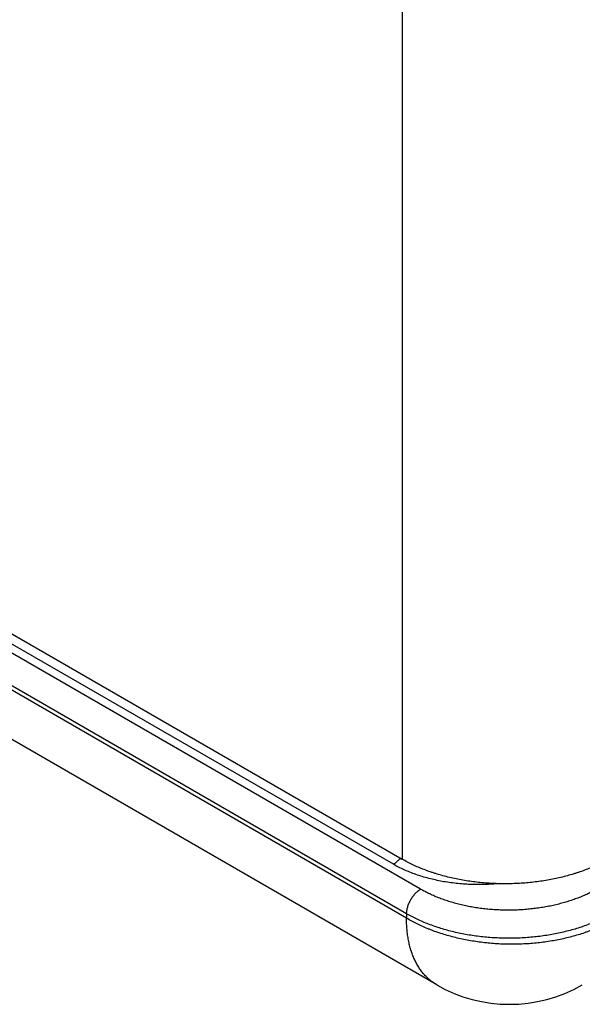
# Model space of a CAD drawing. Header units: inches. Extents: x 0 to 22, y 0 to 17.
# Tile 16 of 56: x 5.434 to 5.821, y 10.654 to 11.33. Entities that reach past the tile are written whole.
import ezdxf

# ---------------------------------------------------------------- set-up
doc = ezdxf.new("R2010")
doc.units = ezdxf.units.IN
doc.header["$LTSCALE"] = 1.21
doc.header["$MEASUREMENT"] = 0
doc.layers.get('0').update_dxf_attribs({"linetype": 'CONTINUOUS'})

msp = doc.modelspace()

# ---------------------------------------------------------------- linework, layer by layer
at = {"color": 6, "linetype": 'Continuous'}
for p, q in [((5.69682, 13.34893), (5.69682, 10.75336)), ((5.69981, 10.71285), (5.23798, 10.9795)), ((5.36023, 10.9477), (5.69682, 10.75336)), ((5.70951, 10.73275), (5.34948, 10.94063)), ((5.69076, 10.7499), (5.355, 10.94376)), ((5.72052, 10.66708), (5.25855, 10.93381)), ((5.69985, 10.71592), (5.33982, 10.9238)), ((5.69985, 10.71592), (5.69981, 10.71285))]:
    msp.add_line(p, q, dxfattribs=at)
msp.add_arc((5.77052, 10.75368), 0.1, 239.99858, 300.00141, dxfattribs=at)
for points, knots in [([(5.69547, 10.75407), (5.69512, 10.75364), (5.69457, 10.75301), (5.69379, 10.75223), (5.6932, 10.75169), (5.6926, 10.75118), (5.69199, 10.75071), (5.69138, 10.75028), (5.69097, 10.75002), (5.69076, 10.7499)], [0, 0, 0, 0, 0.265371, 0.395061, 0.522287, 0.646712, 0.768007, 0.885864, 1, 1, 1, 1]), ([(5.76345, 10.73661), (5.76181, 10.73644), (5.75853, 10.73618), (5.75359, 10.73594), (5.74864, 10.73588), (5.74369, 10.73599), (5.73876, 10.73626), (5.73387, 10.73671), (5.72904, 10.73732), (5.72429, 10.7381), (5.71962, 10.73905), (5.71506, 10.74015), (5.71062, 10.74141), (5.70632, 10.74281), (5.70217, 10.74437), (5.69819, 10.74606), (5.69439, 10.74789), (5.69195, 10.74922), (5.69076, 10.7499)], [0, 0, 0, 0, 0.065724, 0.131701, 0.197778, 0.263801, 0.329618, 0.395077, 0.460029, 0.524329, 0.587836, 0.650418, 0.711945, 0.772299, 0.83137, 0.889066, 0.945305, 1, 1, 1, 1]), ([(5.83824, 10.75336), (5.83707, 10.75269), (5.83467, 10.75137), (5.83096, 10.74952), (5.82709, 10.74778), (5.82307, 10.74615), (5.81963, 10.74489), (5.81681, 10.74394), (5.81393, 10.74303), (5.81027, 10.74196), (5.80578, 10.74082), (5.8012, 10.7398), (5.79654, 10.73891), (5.79182, 10.73816), (5.78703, 10.73754), (5.7822, 10.73705), (5.77733, 10.73671), (5.77243, 10.7365), (5.76753, 10.73643), (5.76262, 10.7365), (5.75773, 10.73671), (5.75286, 10.73705), (5.74803, 10.73754), (5.74324, 10.73816), (5.73851, 10.73891), (5.73385, 10.7398), (5.72928, 10.74082), (5.72479, 10.74196), (5.72112, 10.74303), (5.71824, 10.74394), (5.71543, 10.74489), (5.71198, 10.74615), (5.70797, 10.74778), (5.7041, 10.74952), (5.70038, 10.75137), (5.69799, 10.75269), (5.69682, 10.75336)], [0, 0, 0, 0, 0.027543, 0.055775, 0.084659, 0.114153, 0.144215, 0.159445, 0.174802, 0.20587, 0.23738, 0.269291, 0.30156, 0.334143, 0.366993, 0.400056, 0.433282, 0.466614, 0.5, 0.533386, 0.566718, 0.599944, 0.633007, 0.665857, 0.69844, 0.730709, 0.76262, 0.79413, 0.825198, 0.840555, 0.855785, 0.885847, 0.915341, 0.944225, 0.972457, 1, 1, 1, 1]), ([(5.69985, 10.71592), (5.69985, 10.7161), (5.69986, 10.71648), (5.6999, 10.71704), (5.69996, 10.71762), (5.70007, 10.71841), (5.70026, 10.71942), (5.70058, 10.72064), (5.70098, 10.72187), (5.70147, 10.72309), (5.70203, 10.7243), (5.70267, 10.72548), (5.70337, 10.72662), (5.70413, 10.72772), (5.70494, 10.72876), (5.70579, 10.72973), (5.70669, 10.73062), (5.70746, 10.7313), (5.70809, 10.73179), (5.70856, 10.73214), (5.70903, 10.73246), (5.70935, 10.73265), (5.70951, 10.73275)], [0, 0, 0, 0, 0.027443, 0.055597, 0.084425, 0.113885, 0.174508, 0.237098, 0.301268, 0.366645, 0.432839, 0.499452, 0.566085, 0.632336, 0.697806, 0.762105, 0.824857, 0.88567, 0.915234, 0.944171, 0.97244, 1, 1, 1, 1]), ([(5.83147, 10.73335), (5.83046, 10.73276), (5.82839, 10.7316), (5.82518, 10.72998), (5.82185, 10.72845), (5.81839, 10.72701), (5.81481, 10.72568), (5.81113, 10.72445), (5.80735, 10.72332), (5.80348, 10.7223), (5.79953, 10.7214), (5.79552, 10.7206), (5.79144, 10.71993), (5.78731, 10.71937), (5.78314, 10.71893), (5.77894, 10.7186), (5.77472, 10.7184), (5.77049, 10.71832), (5.76626, 10.71836), (5.76204, 10.71852), (5.75784, 10.7188), (5.75367, 10.7192), (5.74954, 10.71972), (5.74546, 10.72036), (5.74144, 10.72111), (5.7375, 10.72198), (5.73363, 10.72296), (5.72985, 10.72404), (5.72617, 10.72524), (5.72259, 10.72654), (5.71913, 10.72794), (5.71579, 10.72944), (5.71259, 10.73103), (5.71052, 10.73216), (5.70951, 10.73275)], [0, 0, 0, 0, 0.027681, 0.056009, 0.084955, 0.11449, 0.144584, 0.175202, 0.206306, 0.237853, 0.2698, 0.302101, 0.334707, 0.36757, 0.400639, 0.433862, 0.467186, 0.500558, 0.533925, 0.567235, 0.600433, 0.633468, 0.666287, 0.698841, 0.73108, 0.762957, 0.794425, 0.825443, 0.855968, 0.885962, 0.915391, 0.944226, 0.972439, 1, 1, 1, 1]), ([(5.84129, 10.71633), (5.84012, 10.71564), (5.83772, 10.71431), (5.83401, 10.71243), (5.83014, 10.71066), (5.82613, 10.709), (5.82198, 10.70746), (5.81771, 10.70604), (5.81332, 10.70474), (5.80884, 10.70357), (5.80426, 10.70252), (5.7996, 10.70161), (5.79487, 10.70084), (5.79008, 10.7002), (5.78524, 10.69969), (5.78037, 10.69933), (5.77548, 10.69911), (5.77057, 10.69902), (5.76567, 10.69908), (5.76077, 10.69927), (5.7559, 10.69961), (5.75106, 10.70009), (5.74628, 10.7007), (5.74155, 10.70145), (5.73689, 10.70233), (5.73231, 10.70335), (5.72782, 10.70449), (5.72344, 10.70577), (5.71917, 10.70716), (5.71502, 10.70868), (5.71101, 10.71031), (5.70714, 10.71206), (5.70342, 10.71392), (5.70103, 10.71524), (5.69985, 10.71592)], [0, 0, 0, 0, 0.027661, 0.05597, 0.084897, 0.114412, 0.144488, 0.175088, 0.206174, 0.237705, 0.269636, 0.301923, 0.334517, 0.367369, 0.400428, 0.433644, 0.466962, 0.500331, 0.533696, 0.567006, 0.600207, 0.633246, 0.666072, 0.698635, 0.730885, 0.762775, 0.794259, 0.825294, 0.855839, 0.885855, 0.915308, 0.944169, 0.972409, 1, 1, 1, 1]), ([(5.84122, 10.71143), (5.84005, 10.71076), (5.83765, 10.70944), (5.83394, 10.7076), (5.83007, 10.70587), (5.82674, 10.70452), (5.824, 10.70351), (5.82121, 10.70252), (5.81763, 10.70137), (5.81325, 10.70012), (5.80876, 10.699), (5.80419, 10.69801), (5.79953, 10.69715), (5.7948, 10.69643), (5.79001, 10.69585), (5.78518, 10.6954), (5.78031, 10.6951), (5.77541, 10.69494), (5.77051, 10.69491), (5.76561, 10.69503), (5.76071, 10.69529), (5.75584, 10.6957), (5.75101, 10.69624), (5.74622, 10.69692), (5.74149, 10.69773), (5.73684, 10.69868), (5.73226, 10.69976), (5.72777, 10.70098), (5.72339, 10.70231), (5.71982, 10.70354), (5.71702, 10.70458), (5.71429, 10.70565), (5.71096, 10.70706), (5.70709, 10.70887), (5.70337, 10.71079), (5.70098, 10.71215), (5.69981, 10.71285)], [0, 0, 0, 0, 0.02752, 0.05571, 0.084535, 0.113957, 0.12888, 0.143936, 0.174432, 0.205411, 0.236834, 0.268662, 0.300856, 0.333367, 0.366145, 0.399141, 0.432302, 0.465577, 0.498914, 0.532261, 0.565564, 0.598773, 0.631834, 0.664697, 0.69731, 0.729623, 0.761588, 0.793163, 0.824309, 0.854986, 0.870139, 0.88516, 0.914789, 0.943831, 0.972247, 1, 1, 1, 1]), ([(5.72052, 10.66708), (5.72011, 10.66731), (5.7193, 10.6678), (5.71812, 10.66859), (5.71697, 10.66943), (5.71585, 10.67032), (5.71476, 10.67126), (5.71371, 10.67225), (5.7127, 10.67328), (5.71138, 10.67474), (5.70982, 10.67668), (5.70841, 10.67876), (5.70735, 10.6805), (5.70632, 10.68233), (5.70515, 10.68473), (5.7039, 10.68775), (5.70281, 10.69093), (5.70205, 10.69369), (5.70152, 10.69596), (5.70116, 10.69772), (5.70084, 10.69951), (5.70047, 10.70195), (5.70012, 10.70508), (5.69986, 10.70893), (5.69981, 10.71153), (5.69981, 10.71285)], [0, 0, 0, 0, 0.026937, 0.053906, 0.080939, 0.108069, 0.135327, 0.162745, 0.190351, 0.218173, 0.274563, 0.332125, 0.361407, 0.391048, 0.451474, 0.513543, 0.577367, 0.643034, 0.676585, 0.710621, 0.745142, 0.780144, 0.851574, 0.924877, 1, 1, 1, 1])]:
    msp.add_open_spline(points, degree=3, knots=knots, dxfattribs=at)

doc.saveas('drawing.dxf')
